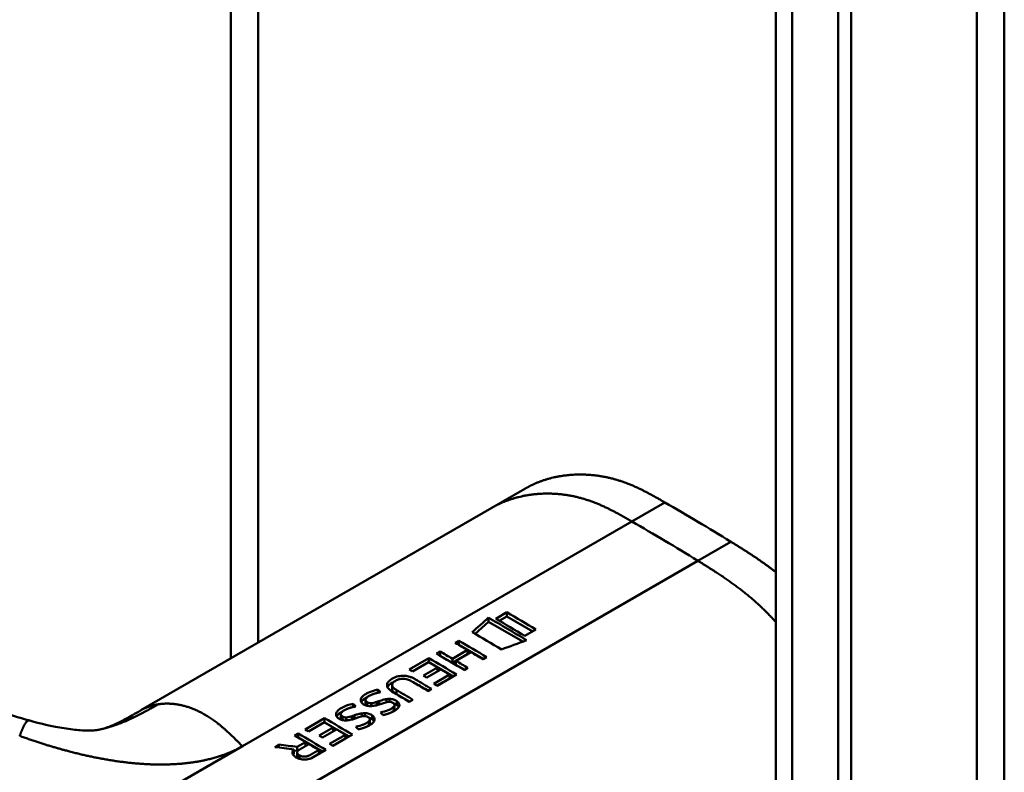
# Model space of a CAD drawing. Header units: millimetres. Extents: x 20 to 833, y 20 to 574.
# Tile 6 of 24: x 216 to 238, y 99 to 115. Entities that reach past the tile are written whole.
import ezdxf

# ---------------------------------------------------------------- set-up
doc = ezdxf.new("R2010")
doc.units = ezdxf.units.MM
doc.header["$LTSCALE"] = 2
doc.layers.add('Sichtbare Kanten(DIN)', color=7, linetype='Continuous', lineweight=50)
doc.layers.add('Sichtbare tangentiale Kanten(DIN)', color=7, linetype='Continuous', lineweight=50)

msp = doc.modelspace()

# ---------------------------------------------------------------- linework, layer by layer
at = {"layer": 'Sichtbare Kanten(DIN)'}
for p, q in [((220.946, 101.184), (220.946, 130.065)), ((232.614, 54.221), (232.614, 116.09)), ((234.23, 115.513), (234.23, 52.992)), ((233.956, 52.833), (233.956, 115.355)), ((226.535, 104.411), (227.242, 104.819)), ((226.535, 104.411), (219.018, 100.071)), ((226.855, 102.171), (226.618, 102.034)), ((226.855, 102.082), (226.855, 102.171)), ((226.174, 101.71), (226.463, 101.966)), ((226.463, 101.966), (226.463, 102.056)), ((226.463, 101.966), (227.195, 101.543)), ((226.694, 101.989), (226.855, 102.082)), ((226.855, 102.082), (227.409, 101.762)), ((227.24, 101.665), (227.477, 101.802)), ((225.751, 101.517), (225.829, 101.562)), ((225.828, 101.472), (225.829, 101.473)), ((225.829, 101.473), (225.829, 101.562)), ((225.829, 101.473), (226.354, 101.17)), ((225.349, 101.285), (225.427, 101.33)), ((225.426, 101.24), (225.427, 101.241)), ((225.427, 101.241), (225.427, 101.33)), ((225.427, 101.241), (225.689, 101.09)), ((225.689, 101.176), (226.013, 101.363)), ((225.689, 101.09), (226.013, 101.277)), ((226.087, 101.319), (225.763, 101.132)), ((226.013, 101.277), (226.013, 101.363)), ((224.763, 100.947), (225.184, 101.19)), ((225.178, 101.102), (224.836, 100.905)), ((225.182, 101.1), (225.184, 101.101)), ((225.184, 101.101), (225.184, 101.19)), ((225.184, 101.101), (225.709, 100.798)), ((225.689, 101.09), (225.689, 101.176)), ((225.763, 101.132), (225.763, 101.047)), ((225.763, 101.047), (225.952, 100.938)), ((226.423, 101.21), (226.345, 101.165)), ((225.068, 100.816), (225.369, 100.99)), ((225.441, 100.947), (225.141, 100.773)), ((225.289, 100.641), (225.627, 100.836)), ((225.778, 100.838), (225.362, 100.597)), ((225.369, 100.99), (225.369, 100.905)), ((225.627, 100.755), (225.627, 100.836)), ((226.021, 100.978), (225.943, 100.933)), ((224.397, 100.526), (224.397, 100.614)), ((225.358, 100.599), (225.627, 100.755)), ((224.093, 100.447), (224.093, 100.513)), ((224.494, 100.417), (224.772, 100.257)), ((225.243, 100.529), (225.165, 100.484)), ((223.564, 100.141), (223.564, 100.207)), ((223.829, 100.205), (223.829, 100.293)), ((223.863, 100.168), (223.863, 100.244)), ((223.946, 100.161), (223.946, 100.224)), ((224.123, 100.269), (224.123, 100.196)), ((224.277, 100.244), (224.277, 100.311)), ((224.315, 100.25), (224.309, 100.25)), ((224.342, 100.251), (224.342, 100.316)), ((224.501, 100.182), (224.501, 100.265)), ((224.841, 100.297), (224.763, 100.252)), ((223.3, 99.9), (223.3, 99.988)), ((223.748, 99.939), (223.748, 100.006)), ((223.813, 99.946), (223.813, 100.01)), ((224.437, 100.154), (224.439, 100.157)), ((224.437, 100.072), (224.437, 100.154)), ((224.437, 100.072), (224.439, 100.075)), ((224.448, 100.102), (224.448, 100.184)), ((216.636, 99.849), (216.636, 99.849)), ((222.533, 99.659), (222.953, 99.902)), ((222.947, 99.814), (222.605, 99.617)), ((222.951, 99.812), (222.953, 99.813)), ((222.953, 99.813), (222.953, 99.902)), ((222.953, 99.813), (223.478, 99.51)), ((223.334, 99.862), (223.334, 99.939)), ((223.417, 99.855), (223.417, 99.918)), ((223.594, 99.963), (223.594, 99.89)), ((223.786, 99.945), (223.78, 99.944)), ((223.908, 99.848), (223.91, 99.851)), ((223.908, 99.767), (223.908, 99.848)), ((223.908, 99.767), (223.91, 99.77)), ((223.919, 99.797), (223.919, 99.878)), ((223.972, 99.877), (223.972, 99.96)), ((222.307, 99.529), (222.386, 99.575)), ((222.386, 99.486), (222.386, 99.575)), ((222.837, 99.528), (223.138, 99.702)), ((223.21, 99.659), (222.91, 99.485)), ((223.138, 99.617), (223.138, 99.702)), ((222.367, 99.287), (222.544, 99.389)), ((222.383, 99.484), (222.386, 99.486)), ((222.386, 99.486), (222.911, 99.182)), ((222.544, 99.304), (222.544, 99.389)), ((223.058, 99.353), (223.396, 99.548)), ((223.127, 99.311), (223.396, 99.467)), ((223.547, 99.55), (223.131, 99.309)), ((223.396, 99.467), (223.396, 99.548)), ((221.883, 99.284), (221.973, 99.336)), ((221.973, 99.273), (221.973, 99.336)), ((222.295, 99.233), (222.295, 99.147)), ((222.295, 99.209), (222.367, 99.201)), ((222.365, 99.079), (222.365, 99.164)), ((222.367, 99.201), (222.367, 99.287)), ((222.367, 99.201), (222.409, 99.225)), ((222.668, 99.047), (222.828, 99.139)), ((222.98, 99.222), (222.707, 99.065)), ((222.828, 99.139), (222.828, 99.22))]:
    msp.add_line(p, q, dxfattribs=at)
for centre, major_axis, ratio, start_param, end_param in [((227.32, -1222.468), (570.755, 1519.476), 0.445272, 0.701728, 0.702123), ((222.294, -861.02), (-783.468, -877.907), 0.685542, 4.052312, 4.052857), ((224.805, 50.145), (-31.338, 54.279), 0.57735, 5.485057, 5.489364), ((224.866, 55.298), (-28.161, 48.776), 0.57735, 5.478661, 5.483329), ((224.075, 99.866), (-0.372, -0.41), 0.498083, 3.530871, 3.713834), ((224.317, 100.184), (-0.119, -0.018), 0.551515, 4.522912, 4.650151), ((223.546, 99.56), (-0.372, -0.41), 0.498083, 3.530871, 3.713834), ((222.574, 48.857), (-31.338, 54.279), 0.57735, 5.485057, 5.489364), ((223.788, 99.878), (-0.119, -0.018), 0.551515, 4.522912, 4.650151), ((222.635, 54.01), (-28.161, 48.776), 0.57735, 5.478661, 5.483329)]:
    msp.add_ellipse(centre, major_axis=major_axis, ratio=ratio, start_param=start_param, end_param=end_param, dxfattribs=at)
for points, degree, knots in [([(237.512, 119.355), (237.512, 108.469), (237.512, 97.582), (237.512, 76.96), (237.512, 67.224), (237.512, 57.487)], 3, [0, 0, 0, 0, 10, 10, 18.94314, 18.94314, 18.94314, 18.94314]), ([(217.897, 87.64), (216.506, 88.278), (215.295, 89.038), (211.993, 90.961), (209.94, 92.156), (201.728, 96.939), (195.568, 100.525), (187.099, 105.457), (184.79, 106.802), (180.747, 109.156), (178.836, 110.08), (177.052, 111.523), (176.748, 111.823), (176.336, 112.38), (176.196, 112.63), (176.026, 113.098), (175.98, 113.314), (175.958, 113.636), (175.958, 113.738), (175.97, 113.922), (175.978, 113.999), (175.995, 114.098), (175.996, 114.107), (175.998, 114.121), (175.999, 114.125), (176.001, 114.133), (176.001, 114.135), (176.002, 114.14), (176.002, 114.141), (176.002, 114.143), (176.002, 114.144), (176.003, 114.145), (176.003, 114.145), (176.003, 114.146), (176.003, 114.147), (176.003, 114.147), (176.003, 114.148), (176.003, 114.148)], 3, [0, 0, 0, 0, 1.330879, 1.330879, 3.517902, 3.517902, 10.078968, 10.078968, 12.539368, 12.539368, 14.385097, 14.385097, 14.827131, 14.827131, 15.157869, 15.157869, 15.425993, 15.425993, 15.548214, 15.548214, 15.639932, 15.639932, 15.648432, 15.648432, 15.652584, 15.652584, 15.654666, 15.654666, 15.655832, 15.655832, 15.656235, 15.656235, 15.656577, 15.656577, 15.657146, 15.657146, 15.657775, 15.657775, 15.657775, 15.657775]), ([(230.238, 104.526), (229.786, 104.787), (229.232, 105.099), (228.558, 105.21), (227.934, 105.144), (227.408, 104.915), (227.242, 104.819)], 5, [0, 0, 0, 0, 0, 0, 0.3333333, 0.5032205, 0.5032205, 0.5032205, 0.5032205, 0.5032205, 0.5032205]), ([(212.077, 102.054), (212.774, 101.655), (213.435, 101.245), (214.524, 100.678), (214.904, 100.494), (215.719, 100.146), (216.16, 99.98), (216.636, 99.849)], 3, [0, 0, 0, 0, 0.735929, 0.735929, 1.106843, 1.106843, 1.487767, 1.487767, 1.487767, 1.487767]), ([(226.013, 101.363), (225.969, 101.389), (225.925, 101.415), (225.838, 101.466), (225.795, 101.492), (225.751, 101.517)], 3, [-0.09250293, -0.09250293, -0.09250293, -0.09250293, -0.04625196, -0.04625196, -0.000001, -0.000001, -0.000001, -0.000001]), ([(225.427, 101.33), (225.471, 101.305), (225.515, 101.279), (225.602, 101.228), (225.645, 101.202), (225.689, 101.176)], 3, [-0.09250293, -0.09250293, -0.09250293, -0.09250293, -0.04625197, -0.04625197, -0.000001, -0.000001, -0.000001, -0.000001]), ([(226.345, 101.165), (226.302, 101.191), (226.259, 101.217), (226.173, 101.268), (226.13, 101.294), (226.087, 101.319)], 3, [-0.09132572, -0.09132572, -0.09132572, -0.09132572, -0.04566336, -0.04566336, -0.000001, -0.000001, -0.000001, -0.000001]), ([(225.763, 101.132), (225.806, 101.107), (225.849, 101.081), (225.935, 101.03), (225.978, 101.004), (226.021, 100.978)], 3, [-0.09132572, -0.09132572, -0.09132572, -0.09132572, -0.04566337, -0.04566337, -0.000001, -0.000001, -0.000001, -0.000001]), ([(224.763, 100.252), (224.66, 100.313), (224.557, 100.375), (224.416, 100.458), (224.373, 100.482), (224.319, 100.535), (224.303, 100.557), (224.288, 100.599), (224.287, 100.619), (224.3, 100.663), (224.317, 100.685), (224.37, 100.732), (224.411, 100.756), (224.481, 100.787), (224.52, 100.799), (224.597, 100.811), (224.633, 100.813), (224.706, 100.807), (224.741, 100.8), (224.797, 100.782), (224.819, 100.774), (224.851, 100.76), (224.861, 100.755), (224.876, 100.747), (224.881, 100.744), (224.889, 100.74), (224.891, 100.738), (224.895, 100.736), (224.896, 100.736), (224.898, 100.735), (224.899, 100.734), (224.9, 100.734), (224.9, 100.733), (224.901, 100.733), (224.901, 100.733), (224.901, 100.733), (224.901, 100.733), (224.901, 100.733), (224.901, 100.733), (224.901, 100.733), (224.901, 100.733), (225.015, 100.665), (225.129, 100.597), (225.243, 100.529)], 3, [0, 0, 0, 0, 0.1092334, 0.1092334, 0.1490232, 0.1490232, 0.1726138, 0.1726138, 0.1937378, 0.1937378, 0.2182547, 0.2182547, 0.2526067, 0.2526067, 0.2870093, 0.2870093, 0.3152043, 0.3152043, 0.3443314, 0.3443314, 0.3644971, 0.3644971, 0.3751144, 0.3751144, 0.3803766, 0.3803766, 0.3830492, 0.3830492, 0.38432, 0.38432, 0.3850207, 0.3850207, 0.3856281, 0.3856281, 0.3856453, 0.3856453, 0.3856529, 0.3856529, 0.385659, 0.385659, 0.3856615, 0.3856615, 0.514621, 0.514621, 0.514621, 0.514621]), ([(224.3, 100.567), (224.316, 100.599), (224.349, 100.629), (224.41, 100.664), (224.42, 100.67), (224.43, 100.674)], 3, [-0.414746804, -0.414746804, -0.414746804, -0.414746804, -0.411882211, -0.411882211, -0.411329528, -0.411329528, -0.411329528, -0.411329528]), ([(225.165, 100.484), (225.084, 100.532), (225.003, 100.581), (224.922, 100.629), (224.882, 100.652), (224.847, 100.673), (224.818, 100.691), (224.807, 100.697), (224.797, 100.702), (224.787, 100.707), (224.761, 100.72), (224.733, 100.732), (224.702, 100.739), (224.68, 100.745), (224.657, 100.748), (224.633, 100.748), (224.61, 100.749), (224.587, 100.746), (224.565, 100.741), (224.539, 100.736), (224.516, 100.727), (224.495, 100.717), (224.489, 100.714), (224.482, 100.71), (224.474, 100.706), (224.456, 100.695), (224.434, 100.681), (224.418, 100.663), (224.407, 100.65), (224.399, 100.636), (224.398, 100.622), (224.396, 100.609), (224.399, 100.596), (224.405, 100.583), (224.413, 100.569), (224.424, 100.556), (224.438, 100.544), (224.454, 100.529), (224.473, 100.516), (224.494, 100.504)], 3, [0, 0, 0, 0, 0.0858896, 0.0858896, 0.0858896, 0.1279276, 0.1279276, 0.1279276, 0.1432993, 0.1432993, 0.1432993, 0.1836295, 0.1836295, 0.1836295, 0.21198, 0.21198, 0.21198, 0.2404515, 0.2404515, 0.2404515, 0.2735893, 0.2735893, 0.2735893, 0.2822713, 0.2822713, 0.2822713, 0.3015509, 0.3015509, 0.3015509, 0.3153228, 0.3153228, 0.3153228, 0.328077, 0.328077, 0.328077, 0.3418436, 0.3418436, 0.3418436, 0.3581502, 0.3581502, 0.3581502, 0.3581502]), ([(224.838, 100.678), (224.859, 100.669), (224.88, 100.659), (224.901, 100.647), (224.992, 100.594), (225.083, 100.542), (225.174, 100.489)], 3, [-0.4042218, -0.4042218, -0.4042218, -0.4042218, -0.4031426, -0.4031426, -0.4031426, -0.0813111, -0.0813111, -0.0813111, -0.0813111]), ([(223.93, 100.16), (223.914, 100.16), (223.899, 100.161), (223.87, 100.166), (223.856, 100.169), (223.817, 100.182), (223.791, 100.195), (223.755, 100.221), (223.742, 100.235), (223.726, 100.267), (223.724, 100.284), (223.73, 100.316), (223.737, 100.337), (223.776, 100.383), (223.802, 100.402), (223.849, 100.43), (223.891, 100.454), (224.016, 100.499), (224.052, 100.506), (224.093, 100.513)], 3, [0, 0, 0, 0, 0.0114915, 0.0114915, 0.0227532, 0.0227532, 0.0450369, 0.0450369, 0.0645561, 0.0645561, 0.0860667, 0.0860667, 0.1052546, 0.1052546, 0.12316, 0.12316, 0.1329562, 0.1329562, 0.1429345, 0.1429345, 0.1429345, 0.1429345]), ([(224.397, 100.526), (224.397, 100.519), (224.398, 100.512), (224.401, 100.504), (224.412, 100.476), (224.443, 100.447), (224.494, 100.417)], 3, [-0.08126478, -0.08126478, -0.08126478, -0.08126478, -0.06446812, -0.06446812, -0.06446812, 0, 0, 0, 0]), ([(223.4, 99.855), (223.385, 99.855), (223.37, 99.856), (223.341, 99.86), (223.327, 99.864), (223.288, 99.877), (223.262, 99.89), (223.226, 99.916), (223.213, 99.93), (223.197, 99.961), (223.195, 99.978), (223.201, 100.011), (223.208, 100.031), (223.247, 100.077), (223.273, 100.097), (223.32, 100.124), (223.362, 100.149), (223.487, 100.194), (223.523, 100.2), (223.564, 100.207)], 3, [0, 0, 0, 0, 0.0114915, 0.0114915, 0.0227532, 0.0227532, 0.0450369, 0.0450369, 0.0645561, 0.0645561, 0.0860668, 0.0860668, 0.1052548, 0.1052548, 0.1231602, 0.1231602, 0.1329564, 0.1329564, 0.1429347, 0.1429347, 0.1429347, 0.1429347]), ([(223.922, 100.388), (223.903, 100.378), (223.885, 100.368), (223.87, 100.356), (223.852, 100.342), (223.844, 100.331), (223.839, 100.323), (223.831, 100.311), (223.828, 100.301), (223.829, 100.289), (223.83, 100.281), (223.833, 100.273), (223.839, 100.265), (223.844, 100.258), (223.853, 100.25), (223.863, 100.244)], 3, [0, 0, 0, 0, 0.0188348, 0.0188348, 0.0188348, 0.0412232, 0.0412232, 0.0412232, 0.0734599, 0.0734599, 0.0734599, 0.0962138, 0.0962138, 0.0962138, 0.1202703, 0.1202703, 0.1202703, 0.1202703]), ([(223.863, 100.244), (223.877, 100.235), (223.887, 100.231), (223.9, 100.228), (223.914, 100.224), (223.927, 100.223), (223.946, 100.224)], 3, [0, 0, 0, 0, 0.01167029, 0.01167029, 0.01167029, 0.02361101, 0.02361101, 0.02361101, 0.02361101]), ([(224.309, 100.25), (224.249, 100.242), (224.183, 100.215), (224.093, 100.186), (224.061, 100.177), (223.997, 100.165), (223.963, 100.16), (223.93, 100.16)], 3, [0, 0, 0, 0, 0.04648501, 0.04648501, 0.06986246, 0.06986246, 0.09248548, 0.09248548, 0.09248548, 0.09248548]), ([(223.946, 100.224), (223.965, 100.225), (223.987, 100.228), (224.009, 100.233), (224.03, 100.239), (224.05, 100.244), (224.073, 100.252)], 3, [0, 0, 0, 0, 0.01715883, 0.01715883, 0.01715883, 0.03436624, 0.03436624, 0.03436624, 0.03436624]), ([(224.073, 100.252), (224.081, 100.255), (224.09, 100.257), (224.098, 100.26), (224.098, 100.261), (224.102, 100.262), (224.106, 100.263), (224.112, 100.265), (224.118, 100.268), (224.123, 100.269)], 3, [0, 0, 0, 0, 0.007243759, 0.007243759, 0.007243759, 0.007783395, 0.007783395, 0.007783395, 0.008527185, 0.008527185, 0.008527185, 0.008527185]), ([(224.123, 100.269), (224.153, 100.28), (224.174, 100.287), (224.2, 100.294), (224.226, 100.301), (224.251, 100.307), (224.277, 100.311)], 3, [0, 0, 0, 0, 0.02152225, 0.02152225, 0.02152225, 0.04305819, 0.04305819, 0.04305819, 0.04305819]), ([(224.439, 100.157), (224.443, 100.163), (224.446, 100.17), (224.448, 100.177), (224.449, 100.184), (224.448, 100.191), (224.445, 100.198), (224.444, 100.201), (224.442, 100.205), (224.439, 100.21), (224.437, 100.213), (224.433, 100.217), (224.429, 100.221), (224.42, 100.228), (224.41, 100.234), (224.398, 100.239), (224.388, 100.243), (224.377, 100.246), (224.366, 100.249), (224.354, 100.251), (224.342, 100.252), (224.33, 100.252)], 3, [0, 0, 0, 0, 0.00910864, 0.00910864, 0.00910864, 0.01796935, 0.01796935, 0.01796935, 0.02226226, 0.02226226, 0.02226226, 0.02577904, 0.02577904, 0.02577904, 0.03210922, 0.03210922, 0.03210922, 0.0373818, 0.0373818, 0.0373818, 0.04265759, 0.04265759, 0.04265759, 0.04265759]), ([(224.342, 100.316), (224.357, 100.315), (224.373, 100.314), (224.388, 100.312), (224.402, 100.31), (224.416, 100.307), (224.428, 100.303), (224.442, 100.298), (224.455, 100.293), (224.466, 100.287), (224.47, 100.285), (224.476, 100.282), (224.482, 100.278), (224.488, 100.275), (224.495, 100.27), (224.501, 100.265)], 3, [0, 0, 0, 0, 0.01175174, 0.01175174, 0.01175174, 0.02263405, 0.02263405, 0.02263405, 0.03418298, 0.03418298, 0.03418298, 0.0383665, 0.0383665, 0.0383665, 0.0427469, 0.0427469, 0.0427469, 0.0427469]), ([(224.501, 100.265), (224.521, 100.251), (224.536, 100.235), (224.555, 100.2), (224.555, 100.185), (224.549, 100.153), (224.537, 100.135), (224.51, 100.103), (224.489, 100.085), (224.44, 100.053), (224.412, 100.039), (224.383, 100.026)], 3, [0, 0, 0, 0, 0.0226843, 0.0226843, 0.0471214, 0.0471214, 0.0950996, 0.0950996, 0.1652353, 0.1652353, 0.2353795, 0.2353795, 0.2353795, 0.2353795]), ([(224.432, 100.217), (224.45, 100.212), (224.466, 100.204), (224.489, 100.191), (224.495, 100.187), (224.501, 100.182)], 3, [-0.03774628, -0.03774628, -0.03774628, -0.03774628, -0.0114041, -0.0114041, 0, 0, 0, 0]), ([(218.159, 99.664), (218.254, 99.687), (218.342, 99.717), (218.531, 99.803), (218.605, 99.84), (218.782, 99.936), (218.889, 99.997), (219.008, 100.065)], 3, [0, 0, 0, 0, 0.2274282, 0.2274282, 0.3469927, 0.3469927, 0.4733937, 0.4733937, 0.4733937, 0.4733937]), ([(223.393, 100.082), (223.374, 100.073), (223.356, 100.062), (223.341, 100.051), (223.323, 100.037), (223.315, 100.025), (223.31, 100.017), (223.302, 100.006), (223.299, 99.995), (223.3, 99.984), (223.301, 99.975), (223.304, 99.968), (223.31, 99.96), (223.315, 99.952), (223.324, 99.945), (223.334, 99.939)], 3, [0, 0, 0, 0, 0.0188348, 0.0188348, 0.0188348, 0.0412232, 0.0412232, 0.0412232, 0.0734599, 0.0734599, 0.0734599, 0.0962138, 0.0962138, 0.0962138, 0.1202703, 0.1202703, 0.1202703, 0.1202703]), ([(223.594, 99.963), (223.624, 99.974), (223.645, 99.982), (223.671, 99.989), (223.697, 99.996), (223.722, 100.002), (223.748, 100.006)], 3, [0, 0, 0, 0, 0.02152225, 0.02152225, 0.02152225, 0.04305819, 0.04305819, 0.04305819, 0.04305819]), ([(223.813, 100.01), (223.828, 100.01), (223.844, 100.009), (223.859, 100.007), (223.873, 100.005), (223.887, 100.001), (223.899, 99.997), (223.913, 99.993), (223.925, 99.987), (223.937, 99.981), (223.941, 99.979), (223.947, 99.976), (223.953, 99.973), (223.959, 99.969), (223.966, 99.965), (223.972, 99.96)], 3, [0, 0, 0, 0, 0.01175175, 0.01175175, 0.01175175, 0.02263408, 0.02263408, 0.02263408, 0.03418299, 0.03418299, 0.03418299, 0.0383665, 0.0383665, 0.0383665, 0.0427469, 0.0427469, 0.0427469, 0.0427469]), ([(224.151, 100.024), (224.207, 100.039), (224.262, 100.052), (224.339, 100.082), (224.363, 100.094), (224.404, 100.121), (224.424, 100.137), (224.437, 100.154)], 3, [0, 0, 0, 0, 0.04647205, 0.04647205, 0.06998895, 0.06998895, 0.09284234, 0.09284234, 0.09284234, 0.09284234]), ([(224.379, 100.024), (224.397, 100.035), (224.413, 100.047), (224.43, 100.064), (224.434, 100.068), (224.437, 100.072)], 3, [-0.02719017, -0.02719017, -0.02719017, -0.02719017, -0.00598758, -0.00598758, 0, 0, 0, 0]), ([(216.636, 99.849), (216.815, 99.8), (217, 99.754), (217.311, 99.694), (217.439, 99.674), (217.613, 99.653), (217.666, 99.648), (217.78, 99.64), (217.837, 99.637), (217.92, 99.636), (217.951, 99.637), (218.003, 99.639), (218.022, 99.641), (218.065, 99.645), (218.082, 99.647), (218.128, 99.657), (218.143, 99.66), (218.159, 99.664)], 3, [0, 0, 0, 0, 0.142851, 0.142851, 0.23759, 0.23759, 0.2817459, 0.2817459, 0.3393121, 0.3393121, 0.388441, 0.388441, 0.4486209, 0.4486209, 0.5584487, 0.5584487, 0.6013434, 0.6013434, 0.6013434, 0.6013434]), ([(223.334, 99.939), (223.348, 99.93), (223.358, 99.926), (223.371, 99.922), (223.385, 99.919), (223.398, 99.917), (223.417, 99.918)], 3, [0, 0, 0, 0, 0.01167029, 0.01167029, 0.01167029, 0.02361101, 0.02361101, 0.02361101, 0.02361101]), ([(223.78, 99.944), (223.719, 99.937), (223.654, 99.91), (223.564, 99.881), (223.532, 99.872), (223.468, 99.859), (223.434, 99.855), (223.4, 99.855)], 3, [0, 0, 0, 0, 0.04648501, 0.04648501, 0.06986245, 0.06986245, 0.09248547, 0.09248547, 0.09248547, 0.09248547]), ([(223.417, 99.918), (223.436, 99.919), (223.458, 99.923), (223.48, 99.928), (223.501, 99.933), (223.521, 99.939), (223.544, 99.946)], 3, [0, 0, 0, 0, 0.01715883, 0.01715883, 0.01715883, 0.03436624, 0.03436624, 0.03436624, 0.03436624]), ([(223.544, 99.946), (223.552, 99.949), (223.561, 99.952), (223.569, 99.955), (223.569, 99.955), (223.573, 99.956), (223.577, 99.958), (223.583, 99.96), (223.589, 99.962), (223.594, 99.963)], 3, [0, 0, 0, 0, 0.007243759, 0.007243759, 0.007243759, 0.007783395, 0.007783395, 0.007783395, 0.008527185, 0.008527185, 0.008527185, 0.008527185]), ([(223.622, 99.718), (223.678, 99.734), (223.733, 99.746), (223.81, 99.777), (223.834, 99.789), (223.875, 99.815), (223.895, 99.832), (223.908, 99.848)], 3, [0, 0, 0, 0, 0.04647205, 0.04647205, 0.06998895, 0.06998895, 0.09284234, 0.09284234, 0.09284234, 0.09284234]), ([(223.91, 99.851), (223.914, 99.858), (223.917, 99.865), (223.919, 99.872), (223.92, 99.879), (223.919, 99.886), (223.916, 99.892), (223.915, 99.896), (223.913, 99.9), (223.91, 99.904), (223.908, 99.908), (223.904, 99.912), (223.9, 99.915), (223.891, 99.923), (223.881, 99.929), (223.869, 99.934), (223.859, 99.938), (223.848, 99.941), (223.836, 99.943), (223.825, 99.945), (223.813, 99.946), (223.801, 99.946)], 3, [0, 0, 0, 0, 0.00910864, 0.00910864, 0.00910864, 0.01796935, 0.01796935, 0.01796935, 0.02226226, 0.02226226, 0.02226226, 0.02577904, 0.02577904, 0.02577904, 0.03210922, 0.03210922, 0.03210922, 0.0373818, 0.0373818, 0.0373818, 0.04265759, 0.04265759, 0.04265759, 0.04265759]), ([(223.85, 99.718), (223.868, 99.729), (223.884, 99.742), (223.901, 99.759), (223.905, 99.763), (223.908, 99.767)], 3, [-0.02718993, -0.02718993, -0.02718993, -0.02718993, -0.00598758, -0.00598758, 0, 0, 0, 0]), ([(223.972, 99.96), (223.992, 99.946), (224.007, 99.93), (224.026, 99.895), (224.025, 99.879), (224.02, 99.848), (224.008, 99.83), (223.981, 99.797), (223.96, 99.78), (223.911, 99.747), (223.883, 99.733), (223.854, 99.72)], 3, [0, 0, 0, 0, 0.0226843, 0.0226843, 0.0471214, 0.0471214, 0.0950996, 0.0950996, 0.1652353, 0.1652353, 0.2353795, 0.2353795, 0.2353795, 0.2353795]), ([(223.903, 99.912), (223.92, 99.906), (223.937, 99.899), (223.96, 99.886), (223.966, 99.881), (223.972, 99.877)], 3, [-0.03774622, -0.03774622, -0.03774622, -0.03774622, -0.0114041, -0.0114041, 0, 0, 0, 0]), ([(222.544, 99.389), (222.504, 99.413), (222.465, 99.436), (222.386, 99.482), (222.346, 99.506), (222.307, 99.529)], 3, [-0.08386158, -0.08386158, -0.08386158, -0.08386158, -0.04193129, -0.04193129, -0.000001, -0.000001, -0.000001, -0.000001]), ([(222.828, 99.22), (222.793, 99.241), (222.757, 99.262), (222.687, 99.304), (222.652, 99.325), (222.616, 99.346)], 3, [-0.07476079, -0.07476079, -0.07476079, -0.07476079, -0.03738089, -0.03738089, -0.000001, -0.000001, -0.000001, -0.000001]), ([(222.295, 99.233), (222.226, 99.242), (222.158, 99.25), (222.02, 99.267), (221.951, 99.276), (221.883, 99.284)], 3, [-0.1052572, -0.1052572, -0.1052572, -0.1052572, -0.0526291, -0.0526291, -0.000001, -0.000001, -0.000001, -0.000001]), ([(221.973, 99.336), (222.039, 99.328), (222.104, 99.32), (222.236, 99.304), (222.301, 99.295), (222.367, 99.287)], 3, [-0.1005752, -0.1005752, -0.1005752, -0.1005752, -0.0502881, -0.0502881, -0.000001, -0.000001, -0.000001, -0.000001]), ([(222.707, 99.065), (222.685, 99.053), (222.66, 99.042), (222.634, 99.034), (222.607, 99.026), (222.578, 99.02), (222.548, 99.017), (222.521, 99.015), (222.495, 99.015), (222.469, 99.019), (222.438, 99.023), (222.41, 99.031), (222.385, 99.041), (222.369, 99.047), (222.355, 99.055), (222.342, 99.063), (222.329, 99.07), (222.307, 99.084), (222.291, 99.103), (222.277, 99.119), (222.268, 99.135), (222.265, 99.153), (222.263, 99.166), (222.265, 99.179), (222.27, 99.193), (222.275, 99.207), (222.284, 99.22), (222.295, 99.233)], 3, [0, 0, 0, 0, 0.0225711, 0.0225711, 0.0225711, 0.0454923, 0.0454923, 0.0454923, 0.0656128, 0.0656128, 0.0656128, 0.088775, 0.088775, 0.088775, 0.1028625, 0.1028625, 0.1028625, 0.1164275, 0.1164275, 0.1164275, 0.1276054, 0.1276054, 0.1276054, 0.1362092, 0.1362092, 0.1362092, 0.1454311, 0.1454311, 0.1454311, 0.1454311])]:
    msp.add_open_spline(points, degree=degree, knots=knots, dxfattribs=at)
for points, degree in [([(231.652, 103.684), (231.181, 103.975), (230.71, 104.254), (230.238, 104.526)], 3), ([(232.614, 103.033), (232.437, 103.172), (232.251, 103.304), (232.059, 103.432), (231.859, 103.557), (231.652, 103.684)], 5), ([(227.477, 101.802), (227.27, 101.927), (227.062, 102.05), (226.855, 102.171)], 3), ([(226.463, 102.056), (226.734, 101.898), (227.005, 101.737), (227.276, 101.573)], 3), ([(226.618, 102.034), (226.825, 101.913), (227.033, 101.79), (227.24, 101.665)], 3), ([(226.738, 101.374), (226.53, 101.5), (226.322, 101.623), (226.114, 101.745)], 3), ([(225.829, 101.562), (226.027, 101.446), (226.225, 101.329), (226.423, 101.21)], 3), ([(225.943, 100.933), (225.745, 101.052), (225.547, 101.169), (225.349, 101.285)], 3), ([(225.184, 101.19), (225.382, 101.074), (225.58, 100.957), (225.778, 100.838)], 3), ([(224.836, 100.905), (224.812, 100.919), (224.788, 100.933), (224.763, 100.947)], 3), ([(225.141, 100.773), (225.117, 100.788), (225.092, 100.802), (225.068, 100.816)], 3), ([(225.362, 100.597), (225.337, 100.612), (225.313, 100.626), (225.289, 100.641)], 3), ([(224.093, 100.513), (224.112, 100.495), (224.132, 100.476), (224.151, 100.458)], 3), ([(224.494, 100.504), (224.61, 100.435), (224.725, 100.366), (224.841, 100.297)], 3), ([(223.564, 100.207), (223.583, 100.189), (223.603, 100.171), (223.622, 100.152)], 3), ([(223.738, 100.244), (223.759, 100.284), (223.805, 100.317), (223.857, 100.345)], 3), ([(223.829, 100.205), (223.829, 100.194), (223.833, 100.184), (223.841, 100.174)], 3), ([(223.209, 99.939), (223.23, 99.978), (223.276, 100.012), (223.328, 100.04)], 3), ([(224.201, 99.97), (224.184, 99.988), (224.168, 100.006), (224.151, 100.024)], 3), ([(224.383, 100.026), (224.38, 100.024), (224.377, 100.022), (224.373, 100.021)], 3), ([(224.439, 100.075), (224.445, 100.084), (224.448, 100.093), (224.448, 100.102)], 3), ([(224.501, 100.182), (224.518, 100.171), (224.532, 100.157), (224.541, 100.143)], 3), ([(222.953, 99.902), (223.151, 99.786), (223.349, 99.669), (223.547, 99.55)], 3), ([(223.3, 99.9), (223.3, 99.889), (223.304, 99.878), (223.312, 99.869)], 3), ([(223.91, 99.77), (223.916, 99.779), (223.919, 99.788), (223.919, 99.797)], 3), ([(223.972, 99.877), (223.989, 99.865), (224.003, 99.852), (224.012, 99.838)], 3), ([(222.386, 99.575), (222.584, 99.459), (222.782, 99.341), (222.98, 99.222)], 3), ([(222.605, 99.617), (222.581, 99.631), (222.557, 99.645), (222.533, 99.659)], 3), ([(223.672, 99.664), (223.655, 99.682), (223.639, 99.7), (223.622, 99.718)], 3), ([(223.854, 99.72), (223.851, 99.719), (223.848, 99.717), (223.844, 99.716)], 3), ([(222.91, 99.485), (222.886, 99.5), (222.862, 99.514), (222.837, 99.528)], 3), ([(223.131, 99.309), (223.106, 99.324), (223.082, 99.338), (223.058, 99.353)], 3), ([(222.277, 99.121), (222.282, 99.13), (222.288, 99.139), (222.295, 99.147)], 3), ([(222.365, 99.079), (222.365, 99.067), (222.371, 99.054), (222.386, 99.041)], 3)]:
    msp.add_open_spline(points, degree=degree, dxfattribs=at)
for points, weights, knots in [([(224.151, 100.458), (224.116, 100.452), (224.085, 100.445), (224.057, 100.438), (224.041, 100.434), (224.026, 100.429), (224.012, 100.425), (223.997, 100.42), (223.983, 100.414), (223.969, 100.409), (223.957, 100.404), (223.946, 100.398), (223.934, 100.393), (223.93, 100.391), (223.926, 100.389), (223.922, 100.388)], [1, 1.00798459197, 1.00798459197, 1, 1.00194930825, 1.00194930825, 1, 1.00189086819, 1.00189086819, 1, 1, 1, 1, 1.00147352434, 1.00147352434, 1], [0, 0, 0, 0, 0.02429045, 0.02429045, 0.02429045, 0.03732361, 0.03732361, 0.03732361, 0.05061544, 0.05061544, 0.05061544, 0.06177209, 0.06177209, 0.06177209, 0.06549098, 0.06549098, 0.06549098, 0.06549098]), ([(223.622, 100.152), (223.587, 100.146), (223.556, 100.14), (223.527, 100.133), (223.512, 100.128), (223.497, 100.124), (223.483, 100.119), (223.468, 100.114), (223.454, 100.109), (223.44, 100.103), (223.428, 100.098), (223.416, 100.093), (223.405, 100.088), (223.401, 100.086), (223.397, 100.084), (223.393, 100.082)], [1, 1.00798459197, 1.00798459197, 1, 1.00194930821, 1.00194930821, 1, 1.00189086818, 1.00189086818, 1, 1, 1, 1, 1.00147352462, 1.00147352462, 1], [0, 0, 0, 0, 0.02429045, 0.02429045, 0.02429045, 0.03732361, 0.03732361, 0.03732361, 0.05061544, 0.05061544, 0.05061544, 0.06177209, 0.06177209, 0.06177209, 0.06549098, 0.06549098, 0.06549098, 0.06549098]), ([(224.373, 100.021), (224.353, 100.013), (224.333, 100.005), (224.313, 99.998), (224.292, 99.991), (224.271, 99.985), (224.25, 99.98), (224.236, 99.976), (224.221, 99.973), (224.207, 99.971), (224.205, 99.97), (224.203, 99.97), (224.201, 99.97)], [1, 0.999971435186, 0.999971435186, 1, 0.999946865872, 0.999946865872, 1, 0.999474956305, 0.999474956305, 1, 1, 1, 1], [0, 0, 0, 0, 0.01792662, 0.01792662, 0.01792662, 0.0358754, 0.0358754, 0.0358754, 0.04736768, 0.04736768, 0.04736768, 0.04890663, 0.04890663, 0.04890663, 0.04890663]), ([(223.844, 99.716), (223.824, 99.707), (223.804, 99.7), (223.784, 99.693), (223.763, 99.686), (223.742, 99.68), (223.721, 99.674), (223.707, 99.671), (223.692, 99.668), (223.678, 99.665), (223.676, 99.665), (223.674, 99.664), (223.672, 99.664)], [1, 0.999971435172, 0.999971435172, 1, 0.999946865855, 0.999946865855, 1, 0.999474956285, 0.999474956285, 1, 1, 1, 1], [0, 0, 0, 0, 0.01792662, 0.01792662, 0.01792662, 0.0358754, 0.0358754, 0.0358754, 0.04736768, 0.04736768, 0.04736768, 0.04890663, 0.04890663, 0.04890663, 0.04890663]), ([(222.616, 99.346), (222.555, 99.311), (222.493, 99.275), (222.432, 99.24), (222.422, 99.234), (222.413, 99.228), (222.406, 99.223), (222.397, 99.216), (222.39, 99.21), (222.384, 99.203), (222.377, 99.196), (222.372, 99.189), (222.369, 99.182), (222.366, 99.174), (222.365, 99.166), (222.366, 99.159), (222.367, 99.149), (222.372, 99.139), (222.381, 99.13), (222.388, 99.122), (222.399, 99.114), (222.412, 99.106)], [1, 1, 1, 1, 0.99849745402, 0.99849745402, 1, 0.998977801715, 0.998977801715, 1, 0.999210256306, 0.999210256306, 1, 0.999393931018, 0.999393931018, 1, 0.999355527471, 0.999355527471, 1, 0.999661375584, 0.999661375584, 1], [0, 0, 0, 0, 0.0652493, 0.0652493, 0.0652493, 0.0751466, 0.0751466, 0.0751466, 0.0849511, 0.0849511, 0.0849511, 0.0950243, 0.0950243, 0.0950243, 0.1051429, 0.1051429, 0.1051429, 0.1194039, 0.1194039, 0.1194039, 0.1309839, 0.1309839, 0.1309839, 0.1309839]), ([(222.412, 99.106), (222.429, 99.096), (222.447, 99.088), (222.466, 99.084), (222.477, 99.081), (222.488, 99.079), (222.498, 99.078), (222.509, 99.078), (222.52, 99.077), (222.532, 99.078), (222.542, 99.079), (222.553, 99.08), (222.563, 99.083), (222.573, 99.085), (222.583, 99.087), (222.593, 99.091), (222.61, 99.096), (222.627, 99.104), (222.643, 99.114), (222.705, 99.149), (222.766, 99.185), (222.828, 99.22)], [1, 0.99534372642, 0.99534372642, 1, 0.998494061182, 0.998494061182, 1, 0.998460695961, 0.998460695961, 1, 0.998657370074, 0.998657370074, 1, 0.998874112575, 0.998874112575, 1, 0.996743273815, 0.996743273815, 1, 1, 1, 1], [0, 0, 0, 0, 0.0167499, 0.0167499, 0.0167499, 0.0259531, 0.0259531, 0.0259531, 0.0351695, 0.0351695, 0.0351695, 0.0438009, 0.0438009, 0.0438009, 0.0518097, 0.0518097, 0.0518097, 0.065886, 0.065886, 0.065886, 0.1311352, 0.1311352, 0.1311352, 0.1311352])]:
    msp.add_rational_spline(points, weights, degree=3, knots=knots, dxfattribs=at)
at = {"layer": 'Sichtbare tangentiale Kanten(DIN)'}
for p, q in [((221.532, 129.726), (221.532, 101.522)), ((229.531, 104.118), (230.238, 104.526)), ((221.19, 99.302), (229.531, 104.118)), ((230.945, 103.276), (231.652, 103.684)), ((230.945, 103.276), (219.712, 96.79)), ((224.494, 100.504), (224.494, 100.417)), ((224.073, 100.181), (224.073, 100.252)), ((224.439, 100.075), (224.439, 100.157)), ((223.544, 99.876), (223.544, 99.946)), ((223.91, 99.77), (223.91, 99.851)), ((221.19, 99.302), (218.029, 97.477)), ((222.412, 99.106), (222.412, 99.031))]:
    msp.add_line(p, q, dxfattribs=at)
for points, knots in [([(218.029, 97.477), (218.028, 97.477), (218.025, 97.478), (217.953, 97.511), (217.813, 97.576), (217.604, 97.676), (217.335, 97.81), (217.013, 97.977), (216.698, 98.147), (216.385, 98.321), (216.072, 98.498), (215.375, 98.903), (214.292, 99.535), (212.821, 100.39), (210.965, 101.472), (208.721, 102.778), (206.477, 104.085), (204.233, 105.392), (201.99, 106.698), (199.746, 108.005), (197.502, 109.311), (195.258, 110.618), (193.014, 111.925), (190.994, 113.101), (189.199, 114.146), (187.63, 115.06), (186.284, 115.844), (185.162, 116.497), (184.04, 117.151), (182.917, 117.805), (181.795, 118.459), (180.828, 119.021), (180.02, 119.492), (179.364, 119.873), (178.87, 120.164), (178.537, 120.368), (178.213, 120.577), (177.903, 120.792), (177.608, 121.013), (177.277, 121.287), (176.931, 121.622), (176.598, 122.025), (176.326, 122.5), (176.167, 123.041), (176.152, 123.59), (176.314, 124.256), (176.755, 125.015), (177.451, 125.704), (178.263, 126.294), (179.083, 126.796), (179.731, 127.168), (180.163, 127.415), (180.507, 127.612), (180.712, 127.73), (180.865, 127.817), (180.968, 127.876), (181.02, 127.906)], [0, 0, 0, 0, 0, 0, 0.000053, 0.006056, 0.116047, 0.226038, 0.33603, 0.446021, 0.556012, 0.666003, 0.775995, 0.885986, 1.682703, 2.479419, 3.276135, 4.072852, 4.869568, 5.666285, 6.463001, 7.259718, 8.056434, 8.853151, 9.649867, 10.446583, 10.844942, 11.2433, 11.641658, 12.040016, 12.438375, 12.836733, 13.235091, 13.633449, 13.75616, 13.87887, 14.001581, 14.124292, 14.247002, 14.369713, 14.492424, 14.615134, 14.860555, 15.105977, 15.351398, 15.596819, 15.84224, 16.087662, 16.578504, 17.069347, 17.314768, 17.560189, 17.652615, 17.745041, 17.837467, 17.933544, 17.933544, 17.933544, 17.933544, 17.933544, 17.933544]), ([(229.531, 104.118), (229.079, 104.379), (228.525, 104.691), (227.851, 104.802), (227.227, 104.736), (226.701, 104.507), (226.535, 104.411)], [0, 0, 0, 0, 0, 0, 0.3333333, 0.5032205, 0.5032205, 0.5032205, 0.5032205, 0.5032205, 0.5032205]), ([(219.393, 100.2), (219.317, 100.157), (219.168, 100.073), (218.946, 99.952), (218.707, 99.838), (218.455, 99.744), (218.274, 99.692), (218.174, 99.667), (218.159, 99.664)], [0, 0, 0, 0, 0, 0, 0.1666667, 0.3333333, 0.5, 0.5289934, 0.5289934, 0.5289934, 0.5289934, 0.5289934, 0.5289934]), ([(216.636, 99.849), (216.617, 99.854), (216.577, 99.848), (216.534, 99.802), (216.49, 99.707), (216.444, 99.585), (216.42, 99.523)], [0.5016416, 0.5016416, 0.5016416, 0.5016416, 0.5016416, 0.5016416, 0.75, 1, 1, 1, 1, 1, 1])]:
    msp.add_open_spline(points, degree=5, knots=knots, dxfattribs=at)
for points, degree in [([(236.926, 56.671), (236.926, 87.605), (236.926, 118.539)], 2), ([(232.966, 53.732), (232.966, 74.354), (232.966, 94.977), (232.966, 115.6)], 3), ([(230.945, 103.276), (230.474, 103.567), (230.003, 103.846), (229.531, 104.118)], 3), ([(232.614, 101.964), (232.339, 102.275), (232.03, 102.557), (231.692, 102.809), (231.331, 103.038), (230.945, 103.276)], 5), ([(219.393, 100.2), (219.311, 100.187), (219.232, 100.168), (219.155, 100.141), (219.08, 100.107), (219.008, 100.065)], 5), ([(221.19, 99.302), (221.095, 99.398), (220.903, 99.591), (220.613, 99.859), (220.238, 100.094), (219.883, 100.202), (219.632, 100.223), (219.472, 100.212), (219.393, 100.2)], 5), ([(216.42, 99.523), (216.665, 99.434), (217.128, 99.28), (217.755, 99.104), (218.504, 98.955), (219.341, 98.883), (220.092, 98.921), (220.6, 99.033), (220.925, 99.16), (221.104, 99.252), (221.19, 99.302)], 5)]:
    msp.add_open_spline(points, degree=degree, dxfattribs=at)

doc.saveas('drawing.dxf')
